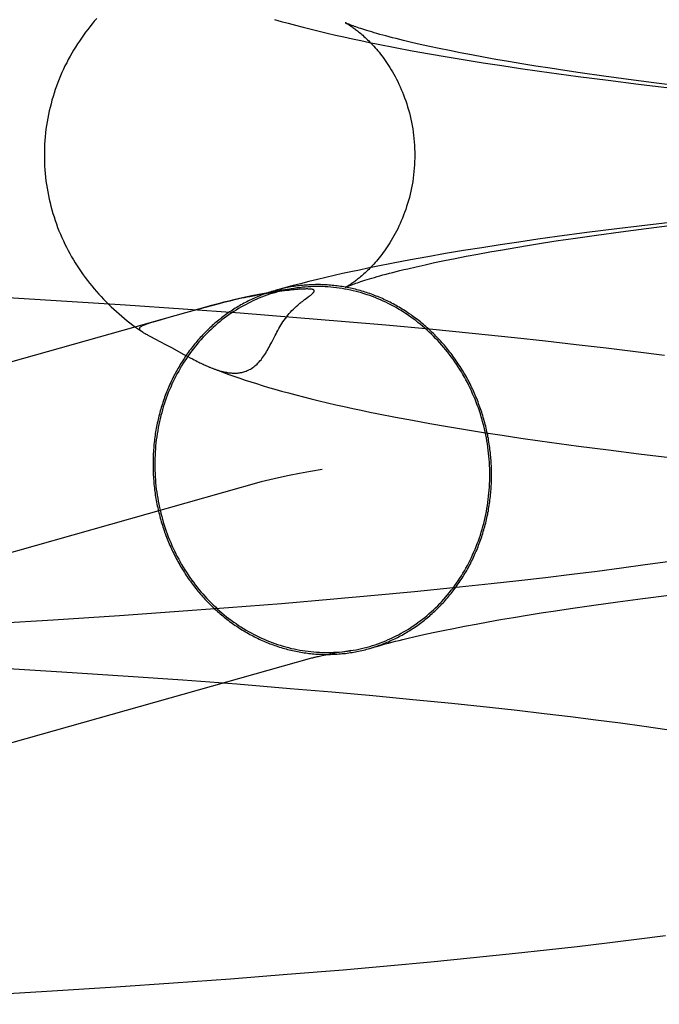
# Model space of a CAD drawing. Header units: inches. Extents: x 0 to 248, y 0 to 160.
# Tile 19 of 68: x 81.4422 to 81.5096, y 82.0759 to 82.1795. Entities that reach past the tile are written whole.
import ezdxf

# ---------------------------------------------------------------- set-up
doc = ezdxf.new("R2010")
doc.units = ezdxf.units.IN
doc.header["$LTSCALE"] = 13.627625
doc.header["$MEASUREMENT"] = 0
doc.linetypes.add('HIDDEN', pattern=[0.2, 0.1, -0.1])
doc.layers.add('DEFAULT_2', color=8, linetype='HIDDEN')

msp = doc.modelspace()

# ---------------------------------------------------------------- linework, layer by layer
at = {"layer": 'DEFAULT_2', "color": 8, "linetype": 'HIDDEN'}
for p, q in [((81.48176, 82.17657), (81.48356, 82.17623)), ((81.48356, 82.17623), (81.48539, 82.17591)), ((81.48537, 82.17668), (81.4844, 82.17689)), ((81.48639, 82.17646), (81.48537, 82.17668)), ((81.48747, 82.17624), (81.48639, 82.17646)), ((81.48861, 82.17601), (81.48747, 82.17624)), ((81.48539, 82.17591), (81.48724, 82.17559)), ((81.48724, 82.17559), (81.48912, 82.17527)), ((81.4898, 82.17578), (81.48861, 82.17601)), ((81.48912, 82.17527), (81.49104, 82.17497)), ((81.49105, 82.17555), (81.4898, 82.17578)), ((81.49235, 82.17532), (81.49105, 82.17555)), ((81.49371, 82.17508), (81.49235, 82.17532)), ((81.49104, 82.17497), (81.49298, 82.17466)), ((81.49298, 82.17466), (81.49495, 82.17437)), ((81.49511, 82.17485), (81.49371, 82.17508)), ((81.49495, 82.17437), (81.49695, 82.17408)), ((81.49657, 82.17461), (81.49511, 82.17485)), ((81.49808, 82.17438), (81.49657, 82.17461)), ((81.49695, 82.17408), (81.49898, 82.1738)), ((81.49963, 82.17414), (81.49808, 82.17438)), ((81.50124, 82.17391), (81.49963, 82.17414)), ((81.49898, 82.1738), (81.50104, 82.17352)), ((81.50104, 82.17352), (81.50417, 82.17312)), ((81.50373, 82.17355), (81.50124, 82.17391)), ((81.50632, 82.1732), (81.50373, 82.17355)), ((81.50417, 82.17312), (81.50737, 82.17272)), ((81.509, 82.17285), (81.50632, 82.1732)), ((81.50737, 82.17272), (81.51064, 82.17234)), ((81.51178, 82.17251), (81.509, 82.17285)), ((81.50509, 82.15748), (81.50193, 82.15708)), ((81.50832, 82.15788), (81.50509, 82.15748)), ((81.50552, 82.15718), (81.50818, 82.15753)), ((81.50818, 82.15753), (81.51093, 82.15787)), ((81.51161, 82.15826), (81.50832, 82.15788)), ((81.49882, 82.15666), (81.49679, 82.15638)), ((81.50193, 82.15708), (81.49882, 82.15666)), ((81.49891, 82.15624), (81.5005, 82.15647)), ((81.5005, 82.15647), (81.50296, 82.15683)), ((81.50296, 82.15683), (81.50552, 82.15718)), ((81.49087, 82.1555), (81.48896, 82.15519)), ((81.49282, 82.1558), (81.49087, 82.1555)), ((81.49479, 82.15609), (81.49282, 82.1558)), ((81.49307, 82.15529), (81.49446, 82.15553)), ((81.49446, 82.15553), (81.49589, 82.15576)), ((81.49679, 82.15638), (81.49479, 82.15609)), ((81.49589, 82.15576), (81.49738, 82.156)), ((81.49738, 82.156), (81.49891, 82.15624)), ((81.4852, 82.15455), (81.48336, 82.15422)), ((81.48707, 82.15487), (81.4852, 82.15455)), ((81.48696, 82.15415), (81.48807, 82.15437)), ((81.48896, 82.15519), (81.48707, 82.15487)), ((81.48807, 82.15437), (81.48924, 82.1546)), ((81.48924, 82.1546), (81.49046, 82.15483)), ((81.49046, 82.15483), (81.49174, 82.15506)), ((81.49174, 82.15506), (81.49307, 82.15529)), ((81.48155, 82.15387), (81.47976, 82.15352)), ((81.48336, 82.15422), (81.48155, 82.15387)), ((81.48309, 82.15329), (81.48397, 82.1535)), ((81.48397, 82.1535), (81.48491, 82.15371)), ((81.48491, 82.15371), (81.48591, 82.15393)), ((81.48591, 82.15393), (81.48696, 82.15415)), ((81.44606, 82.14992), (81.43875, 82.15035)), ((81.46698, 82.15044), (81.46646, 82.15034)), ((81.46745, 82.15053), (81.46698, 82.15044)), ((81.46788, 82.15061), (81.46745, 82.15053)), ((81.46827, 82.15068), (81.46788, 82.15061)), ((81.46864, 82.15074), (81.46827, 82.15068)), ((81.46897, 82.15079), (81.46864, 82.15074)), ((81.46928, 82.15084), (81.46897, 82.15079)), ((81.46957, 82.15088), (81.46928, 82.15084)), ((81.46984, 82.15092), (81.46957, 82.15088)), ((81.4701, 82.15095), (81.46984, 82.15092)), ((81.47033, 82.15098), (81.4701, 82.15095)), ((81.47056, 82.15101), (81.47033, 82.15098)), ((81.47076, 82.15103), (81.47056, 82.15101)), ((81.47095, 82.15105), (81.47076, 82.15103)), ((81.47112, 82.15107), (81.47095, 82.15105)), ((81.47127, 82.15109), (81.47112, 82.15107)), ((81.47142, 82.1511), (81.47127, 82.15109)), ((81.47155, 82.15111), (81.47142, 82.1511)), ((81.47168, 82.15112), (81.47155, 82.15111)), ((81.47179, 82.15113), (81.47168, 82.15112)), ((81.47189, 82.15114), (81.47179, 82.15113)), ((81.47199, 82.15114), (81.47189, 82.15114)), ((81.47208, 82.15115), (81.47199, 82.15114)), ((81.47215, 82.15115), (81.47208, 82.15115)), ((81.47222, 82.15115), (81.47215, 82.15115)), ((81.47229, 82.15115), (81.47222, 82.15115)), ((81.47235, 82.15116), (81.47229, 82.15115)), ((81.4724, 82.15116), (81.47235, 82.15116)), ((81.47239, 82.15015), (81.47259, 82.15031)), ((81.47252, 82.15116), (81.4725, 82.15116)), ((81.47257, 82.15116), (81.47254, 82.15116)), ((81.47259, 82.15031), (81.47271, 82.1504)), ((81.46243, 82.14941), (81.33327, 82.11299)), ((81.45337, 82.14946), (81.44606, 82.14992)), ((81.45943, 82.14904), (81.45337, 82.14946)), ((81.46229, 82.14935), (81.46139, 82.14911)), ((81.47223, 82.15004), (81.47239, 82.15015)), ((81.46545, 82.1486), (81.45943, 82.14904)), ((81.46139, 82.14911), (81.4597, 82.14864)), ((81.47141, 82.14813), (81.46545, 82.1486)), ((81.45676, 82.14781), (81.4563, 82.14767)), ((81.45758, 82.14804), (81.45676, 82.14781)), ((81.47612, 82.14774), (81.47141, 82.14813)), ((81.48078, 82.14733), (81.47612, 82.14774)), ((81.48537, 82.14691), (81.48078, 82.14733)), ((81.45475, 82.14691), (81.45511, 82.14666)), ((81.45506, 82.1467), (81.45511, 82.14666)), ((81.45595, 82.14618), (81.45706, 82.1456)), ((81.48988, 82.14647), (81.48537, 82.14691)), ((81.49432, 82.14601), (81.48988, 82.14647)), ((81.45706, 82.1456), (81.4576, 82.14531)), ((81.4576, 82.14531), (81.45821, 82.14498)), ((81.49759, 82.14565), (81.49432, 82.14601)), ((81.50081, 82.14529), (81.49759, 82.14565)), ((81.50397, 82.14492), (81.50081, 82.14529)), ((81.45821, 82.14498), (81.45953, 82.14426)), ((81.45953, 82.14426), (81.45994, 82.14405)), ((81.45994, 82.14405), (81.46019, 82.14391)), ((81.50708, 82.14453), (81.50397, 82.14492)), ((81.51013, 82.14414), (81.50708, 82.14453)), ((81.46019, 82.14391), (81.46043, 82.14379)), ((81.46043, 82.14379), (81.4606, 82.1437)), ((81.4606, 82.1437), (81.46077, 82.14361)), ((81.46077, 82.14361), (81.46093, 82.14353)), ((81.46093, 82.14353), (81.4611, 82.14345)), ((81.4611, 82.14345), (81.46121, 82.14339)), ((81.46121, 82.14339), (81.46132, 82.14334)), ((81.46132, 82.14334), (81.46143, 82.14329)), ((81.46143, 82.14329), (81.46154, 82.14323)), ((81.46154, 82.14323), (81.46165, 82.14318)), ((81.46165, 82.14318), (81.46177, 82.14313)), ((81.46177, 82.14313), (81.46189, 82.14307)), ((81.46189, 82.14307), (81.46201, 82.14302)), ((81.46201, 82.14302), (81.46213, 82.14297)), ((81.48178, 82.13766), (81.48359, 82.13733)), ((81.48359, 82.13733), (81.48542, 82.137)), ((81.48542, 82.137), (81.48727, 82.13668)), ((81.48727, 82.13668), (81.48915, 82.13636)), ((81.48915, 82.13636), (81.49107, 82.13606)), ((81.49107, 82.13606), (81.49302, 82.13576)), ((81.49302, 82.13576), (81.49499, 82.13546)), ((81.49499, 82.13546), (81.49699, 82.13517)), ((81.49699, 82.13517), (81.49902, 82.13489)), ((81.49902, 82.13489), (81.50107, 82.13461)), ((81.50107, 82.13461), (81.50421, 82.13421)), ((81.50421, 82.13421), (81.50742, 82.13381)), ((81.50742, 82.13381), (81.51068, 82.13343)), ((81.46767, 82.13084), (81.33858, 82.09444)), ((81.51048, 82.12245), (81.50808, 82.12211)), ((81.50301, 82.12143), (81.50035, 82.12109)), ((81.50559, 82.12177), (81.50301, 82.12143)), ((81.50808, 82.12211), (81.50559, 82.12177)), ((81.49477, 82.12044), (81.49186, 82.12012)), ((81.4976, 82.12076), (81.49477, 82.12044)), ((81.50035, 82.12109), (81.4976, 82.12076)), ((81.48379, 82.11928), (81.47959, 82.11889)), ((81.48788, 82.11969), (81.48379, 82.11928)), ((81.49186, 82.12012), (81.48788, 82.11969)), ((81.47529, 82.1185), (81.4698, 82.11803)), ((81.47959, 82.11889), (81.47529, 82.1185)), ((81.50267, 82.11788), (81.50521, 82.11823)), ((81.50521, 82.11823), (81.50785, 82.11858)), ((81.50785, 82.11858), (81.51059, 82.11893)), ((81.45851, 82.11716), (81.45274, 82.11675)), ((81.4642, 82.11758), (81.45851, 82.11716)), ((81.4698, 82.11803), (81.4642, 82.11758)), ((81.49566, 82.11682), (81.49713, 82.11706)), ((81.49713, 82.11706), (81.49865, 82.11729)), ((81.49865, 82.11729), (81.50022, 82.11753)), ((81.50022, 82.11753), (81.50267, 82.11788)), ((81.44575, 82.1163), (81.43872, 82.11587)), ((81.45274, 82.11675), (81.44575, 82.1163)), ((81.49028, 82.11589), (81.49154, 82.11612)), ((81.49154, 82.11612), (81.49286, 82.11635)), ((81.49286, 82.11635), (81.49423, 82.11659)), ((81.49423, 82.11659), (81.49566, 82.11682)), ((81.48478, 82.11478), (81.48576, 82.11499)), ((81.48576, 82.11499), (81.48681, 82.11521)), ((81.48681, 82.11521), (81.48791, 82.11543)), ((81.48791, 82.11543), (81.48906, 82.11566)), ((81.48906, 82.11566), (81.49028, 82.11589)), ((81.48298, 82.11436), (81.48385, 82.11457)), ((81.48385, 82.11457), (81.48478, 82.11478)), ((81.47615, 82.11294), (81.4756, 82.11284)), ((81.4756, 82.11284), (81.4751, 82.11275)), ((81.43964, 82.1113), (81.44667, 82.11087)), ((81.44667, 82.11087), (81.45366, 82.11041)), ((81.45366, 82.11041), (81.45942, 82.11001)), ((81.45942, 82.11001), (81.46511, 82.10958)), ((81.46511, 82.10958), (81.4707, 82.10912)), ((81.4707, 82.10912), (81.47509, 82.10875)), ((81.47509, 82.10875), (81.4794, 82.10836)), ((81.4794, 82.10836), (81.48361, 82.10796)), ((81.48361, 82.10796), (81.48771, 82.10755)), ((81.48771, 82.10755), (81.4917, 82.10713)), ((81.4917, 82.10713), (81.49461, 82.10681)), ((81.49461, 82.10681), (81.49745, 82.10648)), ((81.49745, 82.10648), (81.50021, 82.10615)), ((81.50021, 82.10615), (81.50288, 82.10582)), ((81.50288, 82.10582), (81.50547, 82.10548)), ((81.50547, 82.10548), (81.50796, 82.10514)), ((81.50796, 82.10514), (81.51037, 82.1048)), ((81.50717, 82.08271), (81.51021, 82.0831)), ((81.4977, 82.08159), (81.50091, 82.08195)), ((81.50091, 82.08195), (81.50407, 82.08233)), ((81.50407, 82.08233), (81.50717, 82.08271)), ((81.49001, 82.08078), (81.49444, 82.08123)), ((81.49444, 82.08123), (81.4977, 82.08159)), ((81.47629, 82.0795), (81.48093, 82.07991)), ((81.48093, 82.07991), (81.48551, 82.08034)), ((81.48551, 82.08034), (81.49001, 82.08078)), ((81.46444, 82.07856), (81.4704, 82.07902)), ((81.4704, 82.07902), (81.47629, 82.0795)), ((81.44508, 82.07725), (81.45237, 82.07771)), ((81.45237, 82.07771), (81.45843, 82.07812)), ((81.45843, 82.07812), (81.46444, 82.07856)), ((81.43779, 82.07682), (81.44508, 82.07725))]:
    msp.add_line(p, q, dxfattribs=at)
for points in [[(81.45034, 82.17962), (81.45009, 82.17934), (81.44985, 82.17905), (81.44962, 82.17876), (81.44939, 82.17847), (81.44916, 82.17817), (81.44894, 82.17787), (81.44873, 82.17756), (81.44852, 82.17725), (81.44831, 82.17694), (81.44811, 82.17662), (81.44791, 82.1763), (81.44772, 82.17597), (81.44753, 82.17564), (81.44735, 82.17531), (81.44718, 82.17497), (81.447, 82.17463), (81.44684, 82.17428), (81.44668, 82.17393), (81.44653, 82.17358), (81.44638, 82.17323), (81.44624, 82.17287), (81.4461, 82.1725), (81.44598, 82.17214), (81.44585, 82.17177), (81.44574, 82.1714), (81.44563, 82.17102), (81.44553, 82.17065), (81.44543, 82.17027), (81.44534, 82.16989), (81.44526, 82.16951), (81.44518, 82.16912), (81.44512, 82.16874), (81.44505, 82.16835), (81.445, 82.16796), (81.44495, 82.16757), (81.44491, 82.16718), (81.44488, 82.16679), (81.44486, 82.16639), (81.44484, 82.166), (81.44483, 82.16561), (81.44483, 82.16524)], [(81.46906, 82.17952), (81.46976, 82.17932), (81.4705, 82.17912), (81.47128, 82.17891), (81.47208, 82.1787), (81.47291, 82.1785), (81.47375, 82.17829), (81.47461, 82.17808), (81.47549, 82.17788), (81.47637, 82.17768), (81.47726, 82.17749), (81.47816, 82.1773), (81.47906, 82.17711), (81.47996, 82.17693), (81.48176, 82.17657)], [(81.47652, 82.17917), (81.47651, 82.17918), (81.47651, 82.17917), (81.47653, 82.17917), (81.47655, 82.17916), (81.47658, 82.17914), (81.47661, 82.17912), (81.47665, 82.1791), (81.47669, 82.17907), (81.47674, 82.17905), (81.4768, 82.17901), (81.47686, 82.17898), (81.47693, 82.17893), (81.47699, 82.17889), (81.47707, 82.17884), (81.47715, 82.17879), (81.47723, 82.17873), (81.47732, 82.17867), (81.47741, 82.17861), (81.4775, 82.17854), (81.4776, 82.17847), (81.4777, 82.17839), (81.4778, 82.17831), (81.47791, 82.17823), (81.47801, 82.17814), (81.47813, 82.17805), (81.47824, 82.17795), (81.47836, 82.17785), (81.47848, 82.17774), (81.4786, 82.17763), (81.47872, 82.17751), (81.47885, 82.17739), (81.47898, 82.17726), (81.47911, 82.17713), (81.47924, 82.177), (81.47938, 82.17685), (81.47951, 82.17671), (81.47965, 82.17655), (81.47979, 82.17639), (81.47993, 82.17623), (81.48007, 82.17606), (81.48021, 82.17588), (81.48035, 82.1757), (81.48049, 82.17551), (81.48064, 82.17531), (81.48078, 82.17511), (81.48092, 82.1749), (81.48107, 82.17468), (81.48121, 82.17446), (81.48135, 82.17423), (81.48149, 82.17399), (81.48163, 82.17375), (81.48176, 82.1735), (81.4819, 82.17324), (81.48203, 82.17298), (81.48216, 82.17271), (81.48229, 82.17243), (81.48241, 82.17215), (81.48253, 82.17186), (81.48265, 82.17157), (81.48276, 82.17127), (81.48287, 82.17096), (81.48298, 82.17065), (81.48307, 82.17034), (81.48317, 82.17002), (81.48326, 82.16969), (81.48334, 82.16936), (81.48341, 82.16903), (81.48349, 82.1687), (81.48355, 82.16836), (81.48361, 82.16802), (81.48366, 82.16767), (81.4837, 82.16733), (81.48374, 82.16698), (81.48377, 82.16663), (81.4838, 82.16628), (81.48381, 82.16592), (81.48382, 82.16557), (81.48383, 82.16524)], [(81.4844, 82.17689), (81.48349, 82.1771), (81.48306, 82.1772), (81.48265, 82.1773), (81.48225, 82.1774), (81.48186, 82.1775), (81.48149, 82.17759), (81.48113, 82.17769), (81.48079, 82.17778), (81.48046, 82.17787), (81.48014, 82.17795), (81.47984, 82.17804), (81.47956, 82.17812), (81.47929, 82.1782), (81.47903, 82.17828), (81.47879, 82.17835), (81.47856, 82.17842), (81.47835, 82.17849), (81.47815, 82.17856), (81.47796, 82.17862), (81.47778, 82.17868), (81.47762, 82.17874), (81.47747, 82.17879), (81.47733, 82.17884), (81.47721, 82.17889), (81.47709, 82.17893), (81.47699, 82.17897), (81.4769, 82.17901), (81.47682, 82.17904), (81.47675, 82.17907), (81.47668, 82.1791), (81.47663, 82.17912), (81.47659, 82.17914), (81.47656, 82.17915), (81.47653, 82.17916), (81.47653, 82.17917)], [(81.44483, 82.16524), (81.44483, 82.16488), (81.44484, 82.16449), (81.44486, 82.1641), (81.44488, 82.16371), (81.44491, 82.16332), (81.44495, 82.16293), (81.445, 82.16254), (81.44505, 82.16215), (81.44511, 82.16176), (81.44518, 82.16138), (81.44526, 82.161), (81.44534, 82.16061), (81.44543, 82.16023), (81.44552, 82.15986), (81.44562, 82.15948), (81.44573, 82.15911), (81.44585, 82.15874), (81.44597, 82.15837), (81.4461, 82.15801), (81.44623, 82.15764), (81.44637, 82.15729), (81.44652, 82.15693), (81.44667, 82.15658), (81.44683, 82.15623), (81.44699, 82.15588), (81.44716, 82.15554), (81.44734, 82.15521), (81.44752, 82.15487), (81.4477, 82.15454), (81.44789, 82.15422), (81.44809, 82.15389), (81.44829, 82.15358), (81.44849, 82.15326), (81.44871, 82.15295), (81.44892, 82.15265), (81.44914, 82.15235), (81.44936, 82.15205), (81.44959, 82.15176), (81.44983, 82.15147), (81.45006, 82.15118), (81.45031, 82.1509), (81.45055, 82.15062), (81.45081, 82.15035), (81.45106, 82.15008), (81.45132, 82.14981), (81.45159, 82.14955), (81.45186, 82.14928), (81.45213, 82.14903), (81.45241, 82.14878), (81.45269, 82.14853), (81.45298, 82.14829), (81.45326, 82.14805), (81.45355, 82.14781), (81.45384, 82.14758), (81.45414, 82.14736), (81.45444, 82.14714), (81.45475, 82.14691)], [(81.48383, 82.16524), (81.48382, 82.16491), (81.48381, 82.16456), (81.4838, 82.16421), (81.48377, 82.16386), (81.48374, 82.16351), (81.4837, 82.16316), (81.48366, 82.16281), (81.48361, 82.16247), (81.48355, 82.16213), (81.48348, 82.16179), (81.48341, 82.16145), (81.48334, 82.16112), (81.48326, 82.16079), (81.48317, 82.16047), (81.48307, 82.16015), (81.48297, 82.15983), (81.48287, 82.15952), (81.48276, 82.15921), (81.48265, 82.15891), (81.48253, 82.15862), (81.48241, 82.15833), (81.48229, 82.15805), (81.48216, 82.15777), (81.48203, 82.1575), (81.4819, 82.15724), (81.48176, 82.15698), (81.48163, 82.15673), (81.48149, 82.15649), (81.48135, 82.15625), (81.4812, 82.15602), (81.48106, 82.1558), (81.48092, 82.15558), (81.48078, 82.15537), (81.48063, 82.15517), (81.48049, 82.15498), (81.48035, 82.15479), (81.48021, 82.1546), (81.48006, 82.15442), (81.47992, 82.15425), (81.47978, 82.15409), (81.47965, 82.15393), (81.47951, 82.15378), (81.47937, 82.15363), (81.47924, 82.15349), (81.47911, 82.15335), (81.47898, 82.15322), (81.47885, 82.15309), (81.47872, 82.15297), (81.4786, 82.15285), (81.47847, 82.15274), (81.47835, 82.15264), (81.47824, 82.15253), (81.47812, 82.15244), (81.47801, 82.15234), (81.4779, 82.15225), (81.4778, 82.15217), (81.47769, 82.15209), (81.47759, 82.15201), (81.4775, 82.15194), (81.4774, 82.15187), (81.47731, 82.15181), (81.47723, 82.15175), (81.47714, 82.15169), (81.47707, 82.15164), (81.47699, 82.15159), (81.47692, 82.15155), (81.47686, 82.15151), (81.4768, 82.15147), (81.47674, 82.15144), (81.47669, 82.15141), (81.47665, 82.15138), (81.47661, 82.15136), (81.47657, 82.15134), (81.47655, 82.15133), (81.47653, 82.15132), (81.47651, 82.15131), (81.47651, 82.15131)], [(81.47976, 82.15352), (81.47887, 82.15334), (81.47799, 82.15315), (81.47711, 82.15296), (81.47622, 82.15277), (81.47534, 82.15257), (81.47446, 82.15237), (81.47357, 82.15215), (81.47269, 82.15194), (81.4718, 82.15171), (81.4709, 82.15148), (81.47001, 82.15123), (81.46912, 82.15098)], [(81.47651, 82.15131), (81.47652, 82.15131), (81.47653, 82.15132), (81.47656, 82.15133), (81.47659, 82.15135), (81.47664, 82.15137), (81.47669, 82.15139), (81.47675, 82.15142), (81.47682, 82.15145), (81.4769, 82.15148), (81.477, 82.15152), (81.4771, 82.15156), (81.47721, 82.1516), (81.47734, 82.15165), (81.47748, 82.1517), (81.47763, 82.15175), (81.47779, 82.15181), (81.47797, 82.15187), (81.47816, 82.15193), (81.47836, 82.152), (81.47858, 82.15207), (81.47881, 82.15214), (81.47905, 82.15221), (81.47931, 82.15229), (81.47958, 82.15237), (81.47986, 82.15245), (81.48016, 82.15254), (81.48048, 82.15263), (81.48081, 82.15271), (81.48115, 82.15281), (81.48151, 82.1529), (81.48188, 82.153), (81.48227, 82.15309), (81.48267, 82.15319), (81.48309, 82.15329)], [(81.49191, 82.1316), (81.49191, 82.13179), (81.49191, 82.13198), (81.4919, 82.13217), (81.4919, 82.13236), (81.49189, 82.13255), (81.49188, 82.13274), (81.49187, 82.13293), (81.49186, 82.13312), (81.49184, 82.13331), (81.49183, 82.1335), (81.49181, 82.13369), (81.49179, 82.13389), (81.49177, 82.13408), (81.49174, 82.13427), (81.49172, 82.13446), (81.49169, 82.13464), (81.49166, 82.13483), (81.49163, 82.13502), (81.4916, 82.13521), (81.49157, 82.1354), (81.49153, 82.13559), (81.4915, 82.13578), (81.49146, 82.13596), (81.49142, 82.13615), (81.49138, 82.13634), (81.49133, 82.13652), (81.49129, 82.13671), (81.49124, 82.1369), (81.49119, 82.13708), (81.49114, 82.13727), (81.49109, 82.13745), (81.49104, 82.13763), (81.49098, 82.13782), (81.49093, 82.138), (81.49087, 82.13818), (81.49081, 82.13836), (81.49075, 82.13854), (81.49069, 82.13872), (81.49062, 82.1389), (81.49055, 82.13908), (81.49049, 82.13926), (81.49042, 82.13944), (81.49035, 82.13961), (81.49027, 82.13979), (81.4902, 82.13997), (81.49012, 82.14014), (81.49005, 82.14031), (81.48997, 82.14049), (81.48989, 82.14066), (81.48981, 82.14083), (81.48972, 82.141), (81.48964, 82.14117), (81.48955, 82.14134), (81.48947, 82.14151), (81.48938, 82.14167), (81.48929, 82.14184), (81.48919, 82.14201), (81.4891, 82.14217), (81.489, 82.14233), (81.48891, 82.1425), (81.48881, 82.14266), (81.48871, 82.14282), (81.48861, 82.14298), (81.48851, 82.14313), (81.4884, 82.14329), (81.4883, 82.14345), (81.48819, 82.1436), (81.48809, 82.14376), (81.48798, 82.14391), (81.48787, 82.14406), (81.48775, 82.14421), (81.48764, 82.14436), (81.48753, 82.14451), (81.48741, 82.14466), (81.48729, 82.1448), (81.48718, 82.14495), (81.48706, 82.14509), (81.48694, 82.14523), (81.48681, 82.14537), (81.48669, 82.14551), (81.48657, 82.14565), (81.48644, 82.14579), (81.48631, 82.14592), (81.48619, 82.14606), (81.48606, 82.14619), (81.48593, 82.14632), (81.4858, 82.14645), (81.48566, 82.14658), (81.48553, 82.14671), (81.4854, 82.14683), (81.48526, 82.14696), (81.48512, 82.14708), (81.48498, 82.1472), (81.48485, 82.14732), (81.48471, 82.14744), (81.48456, 82.14756), (81.48442, 82.14768), (81.48428, 82.14779), (81.48414, 82.1479), (81.48399, 82.14802), (81.48384, 82.14813), (81.4837, 82.14823), (81.48355, 82.14834), (81.4834, 82.14845), (81.48325, 82.14855), (81.4831, 82.14865), (81.48295, 82.14875), (81.4828, 82.14885), (81.48264, 82.14895), (81.48249, 82.14904), (81.48234, 82.14914), (81.48218, 82.14923), (81.48202, 82.14932), (81.48187, 82.14941), (81.48171, 82.1495), (81.48155, 82.14958), (81.48139, 82.14967), (81.48123, 82.14975), (81.48107, 82.14983), (81.48091, 82.14991), (81.48075, 82.14999), (81.48058, 82.15006), (81.48042, 82.15014), (81.48026, 82.15021), (81.48009, 82.15028), (81.47993, 82.15035), (81.47976, 82.15041), (81.4796, 82.15048), (81.47943, 82.15054), (81.47926, 82.1506), (81.47909, 82.15066), (81.47893, 82.15072), (81.47876, 82.15078), (81.47859, 82.15083), (81.47842, 82.15088), (81.47825, 82.15093), (81.47808, 82.15098), (81.47791, 82.15103), (81.47774, 82.15108), (81.47757, 82.15112), (81.47739, 82.15116), (81.47722, 82.1512), (81.47705, 82.15124), (81.47688, 82.15127), (81.4767, 82.15131), (81.47653, 82.15134), (81.47636, 82.15137), (81.47618, 82.1514), (81.47601, 82.15143), (81.47584, 82.15145), (81.47566, 82.15148), (81.47549, 82.1515), (81.47531, 82.15152), (81.47514, 82.15153), (81.47496, 82.15155), (81.47479, 82.15156), (81.47461, 82.15158), (81.47444, 82.15159), (81.47426, 82.15159), (81.47409, 82.1516), (81.47391, 82.15161), (81.47374, 82.15161), (81.47356, 82.15161), (81.47339, 82.15161), (81.47321, 82.1516), (81.47304, 82.1516), (81.47286, 82.15159), (81.47269, 82.15158), (81.47252, 82.15157), (81.47234, 82.15156), (81.47217, 82.15155), (81.47199, 82.15153), (81.47182, 82.15151), (81.47165, 82.15149), (81.47147, 82.15147), (81.4713, 82.15145), (81.47113, 82.15142), (81.47096, 82.1514), (81.47078, 82.15137), (81.47061, 82.15134), (81.47044, 82.1513), (81.47027, 82.15127), (81.4701, 82.15123), (81.46993, 82.15119), (81.46976, 82.15115), (81.46959, 82.15111), (81.46942, 82.15107), (81.46925, 82.15102)], [(81.49172, 82.1316), (81.49172, 82.13193), (81.49171, 82.13225), (81.4917, 82.13258), (81.49168, 82.1329), (81.49166, 82.13323), (81.49163, 82.13355), (81.4916, 82.13388), (81.49156, 82.1342), (81.49152, 82.13452), (81.49147, 82.13484), (81.49142, 82.13517), (81.49136, 82.13549), (81.4913, 82.13581), (81.49123, 82.13612), (81.49116, 82.13644), (81.49108, 82.13676), (81.491, 82.13707), (81.49092, 82.13739), (81.49082, 82.1377), (81.49073, 82.13801), (81.49063, 82.13832), (81.49052, 82.13863), (81.49041, 82.13893), (81.4903, 82.13924), (81.49018, 82.13954), (81.49005, 82.13984), (81.48992, 82.14013), (81.48979, 82.14043), (81.48965, 82.14072), (81.48951, 82.14101), (81.48936, 82.1413), (81.48921, 82.14158), (81.48905, 82.14187), (81.4889, 82.14214), (81.48873, 82.14242), (81.48856, 82.14269), (81.48839, 82.14297), (81.48821, 82.14323), (81.48803, 82.1435), (81.48785, 82.14376), (81.48766, 82.14402), (81.48747, 82.14427), (81.48727, 82.14452), (81.48707, 82.14477), (81.48687, 82.14501), (81.48666, 82.14525), (81.48645, 82.14549), (81.48624, 82.14572), (81.48602, 82.14595), (81.4858, 82.14618), (81.48558, 82.1464), (81.48535, 82.14661), (81.48512, 82.14683), (81.48488, 82.14703), (81.48465, 82.14724), (81.48441, 82.14744), (81.48416, 82.14763), (81.48392, 82.14782), (81.48367, 82.14801), (81.48342, 82.14819), (81.48316, 82.14837), (81.48291, 82.14854), (81.48265, 82.14871), (81.48239, 82.14888), (81.48212, 82.14903), (81.48186, 82.14919), (81.48159, 82.14934), (81.48132, 82.14948), (81.48104, 82.14962), (81.48077, 82.14975), (81.48049, 82.14988), (81.48021, 82.15001), (81.47993, 82.15013), (81.47965, 82.15024), (81.47937, 82.15035), (81.47908, 82.15045), (81.4788, 82.15055), (81.47851, 82.15064), (81.47822, 82.15073), (81.47793, 82.15082), (81.47764, 82.15089), (81.47735, 82.15096), (81.47705, 82.15103), (81.47676, 82.15109), (81.47646, 82.15115), (81.47617, 82.1512), (81.47587, 82.15124), (81.47558, 82.15128), (81.47528, 82.15132), (81.47498, 82.15134), (81.47468, 82.15137), (81.47439, 82.15138), (81.47409, 82.1514), (81.47379, 82.1514), (81.47349, 82.1514), (81.4732, 82.1514), (81.4729, 82.15139), (81.4726, 82.15137), (81.4723, 82.15135), (81.47201, 82.15133), (81.47171, 82.15129), (81.47142, 82.15126), (81.47112, 82.15121), (81.47038, 82.1511)], [(81.46912, 82.15098), (81.46908, 82.15097), (81.46892, 82.15092), (81.46875, 82.15087), (81.46858, 82.15082), (81.46842, 82.15077), (81.46825, 82.15071), (81.46808, 82.15065), (81.46792, 82.15059), (81.46776, 82.15053), (81.46759, 82.15046), (81.46743, 82.1504), (81.46727, 82.15033), (81.46711, 82.15026), (81.46695, 82.15019), (81.46679, 82.15012), (81.46663, 82.15005), (81.46647, 82.14997), (81.46631, 82.14989), (81.46615, 82.14981), (81.466, 82.14973), (81.46584, 82.14965), (81.46569, 82.14957), (81.46553, 82.14948), (81.46538, 82.14939), (81.46523, 82.1493), (81.46508, 82.14921), (81.46493, 82.14912), (81.46478, 82.14902), (81.46463, 82.14893), (81.46448, 82.14883), (81.46433, 82.14873), (81.46419, 82.14863), (81.46404, 82.14853), (81.4639, 82.14842), (81.46375, 82.14832), (81.46361, 82.14821), (81.46347, 82.1481), (81.46333, 82.14799), (81.46319, 82.14788), (81.46305, 82.14777), (81.46292, 82.14765), (81.46278, 82.14754), (81.46265, 82.14742), (81.46251, 82.1473), (81.46238, 82.14718), (81.46225, 82.14706), (81.46212, 82.14693), (81.46199, 82.14681), (81.46186, 82.14668), (81.46174, 82.14655), (81.46161, 82.14643), (81.46149, 82.1463), (81.46136, 82.14616), (81.46124, 82.14603), (81.46112, 82.1459), (81.461, 82.14576), (81.46088, 82.14562), (81.46077, 82.14548), (81.46065, 82.14534), (81.46054, 82.1452), (81.46042, 82.14506), (81.46031, 82.14492), (81.4602, 82.14477), (81.46009, 82.14463), (81.45998, 82.14448), (81.45988, 82.14433), (81.45977, 82.14418), (81.45967, 82.14403), (81.45957, 82.14388), (81.45947, 82.14373), (81.45937, 82.14357), (81.45927, 82.14342), (81.45917, 82.14326), (81.45908, 82.1431), (81.45898, 82.14294), (81.45889, 82.14278), (81.4588, 82.14262), (81.45871, 82.14246), (81.45862, 82.1423), (81.45854, 82.14214), (81.45845, 82.14197), (81.45837, 82.14181), (81.45829, 82.14164), (81.45821, 82.14147), (81.45813, 82.14131), (81.45805, 82.14114), (81.45798, 82.14097), (81.4579, 82.1408), (81.45783, 82.14062), (81.45776, 82.14045), (81.45769, 82.14028), (81.45762, 82.1401), (81.45756, 82.13993), (81.45749, 82.13975), (81.45743, 82.13958), (81.45737, 82.1394), (81.45731, 82.13922), (81.45725, 82.13905), (81.45719, 82.13887), (81.45714, 82.13869), (81.45709, 82.13851), (81.45703, 82.13833), (81.45698, 82.13814), (81.45694, 82.13796), (81.45689, 82.13778), (81.45684, 82.1376), (81.4568, 82.13741), (81.45676, 82.13723), (81.45672, 82.13704), (81.45668, 82.13686), (81.45664, 82.13667), (81.45661, 82.13649), (81.45658, 82.1363), (81.45654, 82.13611), (81.45651, 82.13593), (81.45649, 82.13574), (81.45646, 82.13555), (81.45643, 82.13536), (81.45641, 82.13517), (81.45639, 82.13499), (81.45637, 82.1348), (81.45635, 82.13461), (81.45634, 82.13442), (81.45632, 82.13423), (81.45631, 82.13404), (81.4563, 82.13385), (81.45629, 82.13366), (81.45628, 82.13347), (81.45627, 82.13328), (81.45627, 82.13308), (81.45627, 82.13289), (81.45627, 82.1327)], [(81.47108, 82.15121), (81.47083, 82.15117), (81.47054, 82.15111), (81.47025, 82.15105), (81.46996, 82.15099), (81.46967, 82.15092), (81.46938, 82.15084), (81.46909, 82.15076), (81.46881, 82.15068), (81.46853, 82.15059), (81.46824, 82.15049), (81.46796, 82.15039), (81.46769, 82.15028), (81.46741, 82.15017), (81.46713, 82.15005), (81.46686, 82.14993), (81.46659, 82.1498), (81.46632, 82.14967), (81.46606, 82.14953), (81.46579, 82.14939), (81.46553, 82.14924), (81.46527, 82.14909), (81.46501, 82.14893), (81.46476, 82.14877), (81.46451, 82.14861), (81.46426, 82.14844), (81.46401, 82.14826), (81.46377, 82.14808), (81.46353, 82.14789), (81.46329, 82.14771), (81.46306, 82.14751), (81.46283, 82.14731), (81.4626, 82.14711), (81.46238, 82.1469), (81.46216, 82.14669), (81.46194, 82.14648), (81.46172, 82.14626), (81.46151, 82.14603), (81.46131, 82.14581), (81.4611, 82.14558), (81.4609, 82.14534), (81.46071, 82.1451), (81.46052, 82.14486), (81.46033, 82.14461), (81.46014, 82.14436), (81.45996, 82.14411), (81.45979, 82.14385), (81.45961, 82.14359), (81.45945, 82.14333), (81.45928, 82.14306), (81.45912, 82.1428), (81.45897, 82.14252), (81.45882, 82.14225), (81.45867, 82.14197), (81.45853, 82.14169), (81.45839, 82.1414), (81.45826, 82.14112), (81.45813, 82.14083), (81.458, 82.14054), (81.45788, 82.14024), (81.45777, 82.13995), (81.45766, 82.13965), (81.45755, 82.13935), (81.45745, 82.13904), (81.45735, 82.13874), (81.45726, 82.13843), (81.45718, 82.13813), (81.45709, 82.13782), (81.45702, 82.1375), (81.45694, 82.13719), (81.45688, 82.13688), (81.45681, 82.13656), (81.45676, 82.13624), (81.4567, 82.13592), (81.45666, 82.1356), (81.45661, 82.13528), (81.45658, 82.13496), (81.45654, 82.13464), (81.45652, 82.13432), (81.45649, 82.13399), (81.45648, 82.13367), (81.45646, 82.13335), (81.45646, 82.13302), (81.45645, 82.1327)], [(81.47038, 82.1511), (81.46966, 82.15098), (81.46892, 82.15085), (81.46818, 82.15071), (81.46741, 82.15057), (81.46667, 82.15042), (81.46599, 82.15028), (81.46536, 82.15014), (81.46478, 82.15001), (81.46424, 82.14988), (81.46374, 82.14976), (81.46328, 82.14964), (81.46284, 82.14952), (81.46243, 82.14941)], [(81.46646, 82.15034), (81.46619, 82.15029), (81.46591, 82.15023), (81.46562, 82.15017), (81.46532, 82.1501), (81.46501, 82.15004), (81.46469, 82.14996), (81.46436, 82.14988), (81.46403, 82.1498), (81.46368, 82.14972)], [(81.47247, 82.15116), (81.47245, 82.15116), (81.4724, 82.15116)], [(81.47271, 82.1504), (81.47277, 82.15044), (81.47282, 82.15048), (81.47287, 82.15051), (81.47291, 82.15055), (81.47295, 82.15058), (81.47299, 82.15061), (81.47302, 82.15064), (81.47306, 82.15067), (81.47309, 82.1507), (81.47311, 82.15073), (81.47314, 82.15075), (81.47316, 82.15077), (81.47318, 82.1508), (81.47319, 82.15082), (81.47321, 82.15084), (81.47322, 82.15086), (81.47323, 82.15088), (81.47324, 82.15089), (81.47324, 82.15091), (81.47325, 82.15092), (81.47325, 82.15094), (81.47325, 82.15095), (81.47325, 82.15097), (81.47325, 82.15098), (81.47324, 82.15099), (81.47324, 82.151), (81.47323, 82.15101), (81.47322, 82.15102), (81.47321, 82.15103), (81.4732, 82.15104), (81.47319, 82.15105), (81.47318, 82.15106), (81.47317, 82.15107), (81.47316, 82.15107), (81.47314, 82.15108), (81.47313, 82.15109), (81.47311, 82.15109), (81.47309, 82.1511), (81.47308, 82.1511), (81.47306, 82.15111), (81.47304, 82.15111), (81.47302, 82.15112), (81.47301, 82.15112), (81.47299, 82.15112), (81.47297, 82.15113), (81.47295, 82.15113), (81.47293, 82.15113), (81.47291, 82.15113), (81.4729, 82.15114), (81.47288, 82.15114), (81.47286, 82.15114), (81.47284, 82.15114), (81.47282, 82.15114), (81.4728, 82.15115), (81.47278, 82.15115), (81.47277, 82.15115), (81.47275, 82.15115), (81.47273, 82.15115), (81.47271, 82.15115), (81.47269, 82.15115), (81.47267, 82.15115), (81.47265, 82.15115), (81.47263, 82.15115), (81.47261, 82.15116), (81.47259, 82.15116)], [(81.46368, 82.14972), (81.46322, 82.14959), (81.46229, 82.14935)], [(81.46876, 82.14555), (81.46912, 82.14626), (81.46922, 82.14644), (81.46931, 82.14662), (81.46941, 82.1468), (81.46951, 82.14699), (81.46962, 82.14717), (81.46972, 82.14735), (81.46984, 82.14753), (81.46995, 82.14771), (81.47008, 82.14788), (81.4702, 82.14806), (81.47034, 82.14823), (81.47047, 82.1484), (81.47061, 82.14856), (81.47076, 82.14872), (81.4709, 82.14888), (81.47105, 82.14903), (81.4712, 82.14917), (81.47135, 82.14931), (81.4715, 82.14945), (81.47165, 82.14958)], [(81.47165, 82.14958), (81.47174, 82.14965), (81.47182, 82.14972), (81.4719, 82.14979), (81.47199, 82.14985), (81.47207, 82.14992), (81.47215, 82.14998), (81.47223, 82.15004)], [(81.4563, 82.14767), (81.4561, 82.14761), (81.45591, 82.14755), (81.45574, 82.1475), (81.45559, 82.14744), (81.45545, 82.14739), (81.45533, 82.14735), (81.45522, 82.1473), (81.45512, 82.14726), (81.45504, 82.14722), (81.45498, 82.14718), (81.45492, 82.14714), (81.45488, 82.1471), (81.45485, 82.14706), (81.45484, 82.14702), (81.45483, 82.14698), (81.45484, 82.14694), (81.45485, 82.1469), (81.45488, 82.14686), (81.45491, 82.14682), (81.45495, 82.14678), (81.45501, 82.14674), (81.45506, 82.14669)], [(81.45511, 82.14666), (81.45513, 82.14665), (81.4552, 82.1466), (81.45528, 82.14655), (81.45536, 82.1465), (81.45545, 82.14645), (81.45554, 82.1464), (81.45564, 82.14635), (81.45574, 82.14629), (81.45595, 82.14618)], [(81.46253, 82.14281), (81.46259, 82.14278), (81.46267, 82.14276), (81.46274, 82.14273), (81.46281, 82.1427), (81.46289, 82.14268), (81.46296, 82.14265), (81.46304, 82.14262), (81.46312, 82.1426), (81.4632, 82.14257), (81.46328, 82.14255), (81.46336, 82.14252), (81.46345, 82.1425), (81.46354, 82.14248), (81.46363, 82.14245), (81.46372, 82.14243), (81.46381, 82.14241), (81.4639, 82.14239), (81.46399, 82.14238), (81.46409, 82.14236), (81.46419, 82.14234), (81.46429, 82.14233), (81.46439, 82.14232), (81.46449, 82.14231), (81.4646, 82.1423), (81.4647, 82.1423), (81.46481, 82.14229), (81.46492, 82.14229), (81.46504, 82.1423), (81.46515, 82.1423), (81.46526, 82.14231), (81.46538, 82.14233), (81.46549, 82.14235), (81.46561, 82.14237), (81.46572, 82.1424), (81.46584, 82.14243), (81.46595, 82.14247), (81.46607, 82.14251), (81.46619, 82.14256), (81.4663, 82.14261), (81.46642, 82.14267), (81.46654, 82.14273), (81.46665, 82.1428), (81.46677, 82.14288), (81.46688, 82.14296), (81.467, 82.14305), (81.46711, 82.14315), (81.46722, 82.14325), (81.46732, 82.14336), (81.46743, 82.14347), (81.46753, 82.14359), (81.46764, 82.14371), (81.46774, 82.14384), (81.46784, 82.14397), (81.46794, 82.14411), (81.46803, 82.14426), (81.46813, 82.14441), (81.46822, 82.14456), (81.46831, 82.14472), (81.4684, 82.14488), (81.46849, 82.14504), (81.46858, 82.14521), (81.46867, 82.14538), (81.46876, 82.14555)], [(81.46213, 82.14297), (81.46219, 82.14294), (81.46226, 82.14292), (81.46232, 82.14289), (81.4624, 82.14286)], [(81.4624, 82.14286), (81.46287, 82.14267), (81.46335, 82.14249), (81.46385, 82.1423), (81.46436, 82.14212), (81.46488, 82.14193), (81.46542, 82.14175), (81.46598, 82.14156), (81.46656, 82.14137), (81.46715, 82.14119), (81.46777, 82.141), (81.46841, 82.1408), (81.46908, 82.14061), (81.46978, 82.14041), (81.47052, 82.14021), (81.4713, 82.14), (81.4721, 82.13979), (81.47293, 82.13959), (81.47377, 82.13938), (81.47464, 82.13917), (81.47551, 82.13897), (81.47639, 82.13877), (81.47729, 82.13858), (81.47819, 82.13839), (81.47909, 82.1382), (81.47999, 82.13802), (81.48178, 82.13766)], [(81.45627, 82.1327), (81.45627, 82.13251), (81.45627, 82.13232), (81.45627, 82.13213), (81.45628, 82.13194), (81.45629, 82.13175), (81.4563, 82.13156), (81.45631, 82.13137), (81.45632, 82.13117), (81.45634, 82.13098), (81.45635, 82.13079), (81.45637, 82.1306), (81.45639, 82.13041), (81.45641, 82.13022), (81.45643, 82.13003), (81.45646, 82.12984), (81.45649, 82.12965), (81.45651, 82.12946), (81.45654, 82.12927), (81.45658, 82.12909), (81.45661, 82.1289), (81.45664, 82.12871), (81.45668, 82.12852), (81.45672, 82.12833), (81.45676, 82.12815), (81.4568, 82.12796), (81.45684, 82.12777), (81.45689, 82.12759), (81.45694, 82.1274), (81.45698, 82.12722), (81.45703, 82.12703), (81.45709, 82.12685), (81.45714, 82.12666), (81.45719, 82.12648), (81.45725, 82.1263), (81.45731, 82.12612), (81.45737, 82.12594), (81.45743, 82.12575), (81.45749, 82.12557), (81.45756, 82.1254), (81.45762, 82.12522), (81.45769, 82.12504), (81.45776, 82.12486), (81.45783, 82.12468), (81.4579, 82.12451), (81.45798, 82.12433), (81.45805, 82.12416), (81.45813, 82.12398), (81.45821, 82.12381), (81.45829, 82.12364), (81.45837, 82.12347), (81.45845, 82.1233), (81.45854, 82.12313), (81.45862, 82.12296), (81.45871, 82.12279), (81.4588, 82.12262), (81.45889, 82.12246), (81.45898, 82.12229), (81.45908, 82.12213), (81.45917, 82.12196), (81.45927, 82.1218), (81.45937, 82.12164), (81.45947, 82.12148), (81.45957, 82.12132), (81.45967, 82.12116), (81.45977, 82.12101), (81.45988, 82.12085), (81.45998, 82.12069), (81.46009, 82.12054), (81.4602, 82.12039), (81.46031, 82.12024), (81.46042, 82.12009), (81.46054, 82.11994), (81.46065, 82.11979), (81.46077, 82.11964), (81.46088, 82.1195), (81.461, 82.11935), (81.46112, 82.11921), (81.46124, 82.11907), (81.46136, 82.11893), (81.46149, 82.11879), (81.46161, 82.11865), (81.46174, 82.11851), (81.46186, 82.11837), (81.46199, 82.11824), (81.46212, 82.11811), (81.46225, 82.11798), (81.46238, 82.11785), (81.46251, 82.11772), (81.46265, 82.11759), (81.46278, 82.11746), (81.46292, 82.11734), (81.46305, 82.11722), (81.46319, 82.11709), (81.46333, 82.11697), (81.46347, 82.11685), (81.46361, 82.11674), (81.46375, 82.11662), (81.4639, 82.11651), (81.46404, 82.11639), (81.46419, 82.11628), (81.46433, 82.11617), (81.46448, 82.11606), (81.46463, 82.11596), (81.46478, 82.11585), (81.46493, 82.11575), (81.46508, 82.11565), (81.46523, 82.11555), (81.46538, 82.11545), (81.46553, 82.11535), (81.46569, 82.11525), (81.46584, 82.11516), (81.466, 82.11507), (81.46615, 82.11498), (81.46631, 82.11489), (81.46647, 82.1148), (81.46663, 82.11472), (81.46679, 82.11463), (81.46695, 82.11455), (81.46711, 82.11447), (81.46727, 82.11439), (81.46743, 82.11431), (81.46759, 82.11424), (81.46776, 82.11416), (81.46792, 82.11409), (81.46808, 82.11402), (81.46825, 82.11395), (81.46842, 82.11388), (81.46858, 82.11382), (81.46875, 82.11376), (81.46892, 82.1137), (81.46908, 82.11364), (81.46925, 82.11358), (81.46942, 82.11352), (81.46959, 82.11347), (81.46976, 82.11341), (81.46993, 82.11336), (81.4701, 82.11331), (81.47027, 82.11327), (81.47044, 82.11322), (81.47061, 82.11318), (81.47078, 82.11314), (81.47096, 82.1131), (81.47113, 82.11306), (81.4713, 82.11302), (81.47147, 82.11299), (81.47165, 82.11296), (81.47182, 82.11293), (81.47199, 82.1129), (81.47217, 82.11287), (81.47234, 82.11284), (81.47252, 82.11282), (81.47269, 82.1128), (81.47286, 82.11278), (81.47304, 82.11276), (81.47321, 82.11275), (81.47339, 82.11273), (81.47356, 82.11272), (81.47374, 82.11271), (81.47391, 82.1127), (81.47409, 82.1127), (81.47426, 82.11269), (81.47444, 82.11269), (81.47461, 82.11269), (81.47479, 82.11269), (81.47496, 82.11269), (81.47514, 82.1127), (81.47531, 82.1127), (81.47549, 82.11271), (81.47566, 82.11272), (81.47584, 82.11274), (81.47601, 82.11275), (81.47618, 82.11277), (81.47636, 82.11278), (81.47653, 82.1128), (81.4767, 82.11283), (81.47688, 82.11285), (81.47705, 82.11288), (81.47722, 82.1129), (81.47739, 82.11293), (81.47757, 82.11296), (81.47774, 82.113), (81.47791, 82.11303), (81.47808, 82.11307), (81.47825, 82.1131), (81.47842, 82.11315), (81.47859, 82.11319), (81.47876, 82.11323), (81.47893, 82.11328), (81.47909, 82.11332), (81.47951, 82.11345)], [(81.45645, 82.1327), (81.45646, 82.13237), (81.45646, 82.13205), (81.45648, 82.13172), (81.45649, 82.1314), (81.45652, 82.13107), (81.45654, 82.13075), (81.45658, 82.13042), (81.45661, 82.1301), (81.45666, 82.12978), (81.4567, 82.12945), (81.45676, 82.12913), (81.45681, 82.12881), (81.45688, 82.12849), (81.45694, 82.12817), (81.45702, 82.12786), (81.45709, 82.12754), (81.45718, 82.12722), (81.45726, 82.12691), (81.45735, 82.1266), (81.45745, 82.12629), (81.45755, 82.12598), (81.45766, 82.12567), (81.45777, 82.12537), (81.45788, 82.12506), (81.458, 82.12476), (81.45813, 82.12446), (81.45826, 82.12416), (81.45839, 82.12387), (81.45853, 82.12358), (81.45867, 82.12329), (81.45882, 82.123), (81.45897, 82.12271), (81.45912, 82.12243), (81.45928, 82.12215), (81.45945, 82.12188), (81.45961, 82.1216), (81.45979, 82.12133), (81.45996, 82.12107), (81.46014, 82.1208), (81.46033, 82.12054), (81.46052, 82.12028), (81.46071, 82.12003), (81.4609, 82.11978), (81.4611, 82.11953), (81.46131, 82.11929), (81.46151, 82.11905), (81.46172, 82.11881), (81.46194, 82.11858), (81.46216, 82.11835), (81.46238, 82.11812), (81.4626, 82.1179), (81.46283, 82.11769), (81.46306, 82.11747), (81.46329, 82.11726), (81.46353, 82.11706), (81.46377, 82.11686), (81.46401, 82.11666), (81.46426, 82.11647), (81.46451, 82.11629), (81.46476, 82.1161), (81.46501, 82.11593), (81.46527, 82.11575), (81.46553, 82.11559), (81.46579, 82.11542), (81.46606, 82.11526), (81.46632, 82.11511), (81.46659, 82.11496), (81.46686, 82.11482), (81.46713, 82.11468), (81.46741, 82.11454), (81.46769, 82.11441), (81.46796, 82.11429), (81.46824, 82.11417), (81.46853, 82.11406), (81.46881, 82.11395), (81.46909, 82.11384), (81.46938, 82.11375), (81.46967, 82.11365), (81.46996, 82.11357), (81.47025, 82.11348), (81.47054, 82.11341), (81.47083, 82.11333), (81.47112, 82.11327), (81.47142, 82.11321), (81.47171, 82.11315), (81.47201, 82.1131), (81.4723, 82.11306), (81.4726, 82.11302), (81.4729, 82.11298), (81.4732, 82.11295), (81.47349, 82.11293), (81.47379, 82.11291), (81.47409, 82.1129), (81.47439, 82.11289), (81.47468, 82.11289), (81.47498, 82.1129), (81.47528, 82.11291), (81.47558, 82.11292), (81.47587, 82.11294), (81.47617, 82.11297), (81.47646, 82.113), (81.47676, 82.11304), (81.47705, 82.11308)], [(81.47409, 82.13215), (81.47284, 82.13194), (81.47168, 82.13174), (81.4706, 82.13153), (81.46948, 82.13129), (81.46858, 82.13108), (81.46767, 82.13084)], [(81.47709, 82.11309), (81.47735, 82.11313), (81.47764, 82.11318), (81.47793, 82.11324), (81.47822, 82.11331), (81.47851, 82.11338), (81.4788, 82.11345), (81.47908, 82.11353), (81.47937, 82.11362), (81.47965, 82.11371), (81.47993, 82.11381), (81.48021, 82.11391), (81.48049, 82.11402), (81.48077, 82.11413), (81.48104, 82.11425), (81.48132, 82.11437), (81.48159, 82.11449), (81.48186, 82.11463), (81.48212, 82.11476), (81.48239, 82.11491), (81.48265, 82.11505), (81.48291, 82.11521), (81.48316, 82.11536), (81.48342, 82.11552), (81.48367, 82.11569), (81.48392, 82.11586), (81.48416, 82.11604), (81.48441, 82.11622), (81.48465, 82.1164), (81.48488, 82.11659), (81.48512, 82.11679), (81.48535, 82.11699), (81.48558, 82.11719), (81.4858, 82.11739), (81.48602, 82.11761), (81.48624, 82.11782), (81.48645, 82.11804), (81.48666, 82.11826), (81.48687, 82.11849), (81.48707, 82.11872), (81.48727, 82.11896), (81.48747, 82.1192), (81.48766, 82.11944), (81.48785, 82.11968), (81.48803, 82.11993), (81.48821, 82.12019), (81.48839, 82.12044), (81.48856, 82.1207), (81.48873, 82.12097), (81.4889, 82.12123), (81.48905, 82.1215), (81.48921, 82.12178), (81.48936, 82.12205), (81.48951, 82.12233), (81.48965, 82.12261), (81.48979, 82.12289), (81.48992, 82.12318), (81.49005, 82.12347), (81.49018, 82.12376), (81.4903, 82.12406), (81.49041, 82.12435), (81.49052, 82.12465), (81.49063, 82.12495), (81.49073, 82.12525), (81.49082, 82.12556), (81.49092, 82.12586), (81.491, 82.12617), (81.49108, 82.12648), (81.49116, 82.12679), (81.49123, 82.12711), (81.4913, 82.12742), (81.49136, 82.12774), (81.49142, 82.12805), (81.49147, 82.12837), (81.49152, 82.12869), (81.49156, 82.12901), (81.4916, 82.12933), (81.49163, 82.12966), (81.49166, 82.12998), (81.49168, 82.1303), (81.4917, 82.13063), (81.49171, 82.13095), (81.49172, 82.13128), (81.49172, 82.1316)], [(81.47925, 82.11337), (81.47943, 82.11342), (81.4796, 82.11348), (81.47976, 82.11353), (81.47993, 82.11359), (81.48009, 82.11365), (81.48026, 82.11371), (81.48042, 82.11377), (81.48058, 82.11383), (81.48075, 82.1139), (81.48091, 82.11397), (81.48107, 82.11403), (81.48123, 82.11411), (81.48139, 82.11418), (81.48155, 82.11425), (81.48171, 82.11433), (81.48187, 82.11441), (81.48202, 82.11448), (81.48218, 82.11457), (81.48234, 82.11465), (81.48249, 82.11473), (81.48264, 82.11482), (81.4828, 82.11491), (81.48295, 82.115), (81.4831, 82.11509), (81.48325, 82.11518), (81.4834, 82.11527), (81.48355, 82.11537), (81.4837, 82.11547), (81.48384, 82.11557), (81.48399, 82.11567), (81.48414, 82.11577), (81.48428, 82.11587), (81.48442, 82.11598), (81.48456, 82.11609), (81.48471, 82.11619), (81.48485, 82.11631), (81.48498, 82.11642), (81.48512, 82.11653), (81.48526, 82.11664), (81.4854, 82.11676), (81.48553, 82.11688), (81.48566, 82.117), (81.4858, 82.11712), (81.48593, 82.11724), (81.48606, 82.11736), (81.48619, 82.11749), (81.48631, 82.11762), (81.48644, 82.11774), (81.48657, 82.11787), (81.48669, 82.118), (81.48681, 82.11813), (81.48694, 82.11827), (81.48706, 82.1184), (81.48718, 82.11854), (81.48729, 82.11868), (81.48741, 82.11881), (81.48753, 82.11895), (81.48764, 82.11909), (81.48775, 82.11924), (81.48787, 82.11938), (81.48798, 82.11953), (81.48809, 82.11967), (81.48819, 82.11982), (81.4883, 82.11997), (81.4884, 82.12012), (81.48851, 82.12027), (81.48861, 82.12042), (81.48871, 82.12057), (81.48881, 82.12073), (81.48891, 82.12088), (81.489, 82.12104), (81.4891, 82.1212), (81.48919, 82.12135), (81.48929, 82.12151), (81.48938, 82.12167), (81.48947, 82.12184), (81.48955, 82.122), (81.48964, 82.12216), (81.48972, 82.12233), (81.48981, 82.12249), (81.48989, 82.12266), (81.48997, 82.12282), (81.49005, 82.12299), (81.49012, 82.12316), (81.4902, 82.12333), (81.49027, 82.1235), (81.49035, 82.12367), (81.49042, 82.12385), (81.49049, 82.12402), (81.49055, 82.12419), (81.49062, 82.12437), (81.49069, 82.12454), (81.49075, 82.12472), (81.49081, 82.1249), (81.49087, 82.12507), (81.49093, 82.12525), (81.49098, 82.12543), (81.49104, 82.12561), (81.49109, 82.12579), (81.49114, 82.12597), (81.49119, 82.12615), (81.49124, 82.12634), (81.49129, 82.12652), (81.49133, 82.1267), (81.49138, 82.12689), (81.49142, 82.12707), (81.49146, 82.12725), (81.4915, 82.12744), (81.49153, 82.12762), (81.49157, 82.12781), (81.4916, 82.128), (81.49163, 82.12818), (81.49166, 82.12837), (81.49169, 82.12856), (81.49172, 82.12875), (81.49174, 82.12894), (81.49177, 82.12912), (81.49179, 82.12931), (81.49181, 82.1295), (81.49183, 82.12969), (81.49184, 82.12988), (81.49186, 82.13007), (81.49187, 82.13026), (81.49188, 82.13045), (81.49189, 82.13064), (81.4919, 82.13083), (81.4919, 82.13102), (81.49191, 82.13121), (81.49191, 82.1314), (81.49191, 82.1316)], [(81.47951, 82.11345), (81.47979, 82.11353), (81.48009, 82.11361), (81.4804, 82.1137), (81.48072, 82.11379), (81.48106, 82.11388), (81.48142, 82.11397), (81.48178, 82.11407), (81.48217, 82.11416), (81.48257, 82.11426), (81.48298, 82.11436)], [(81.47709, 82.11309), (81.47677, 82.11304), (81.47615, 82.11294)], [(81.4751, 82.11275), (81.47487, 82.11271), (81.47465, 82.11266), (81.47445, 82.11262), (81.47426, 82.11259), (81.47409, 82.11255), (81.47393, 82.11251), (81.47378, 82.11248), (81.47364, 82.11245), (81.47351, 82.11242), (81.4734, 82.1124), (81.4733, 82.11237), (81.47321, 82.11235), (81.47313, 82.11233), (81.47306, 82.11231), (81.473, 82.11229), (81.47295, 82.11228), (81.34382, 82.07586)]]:
    msp.add_lwpolyline(points, dxfattribs=at)

doc.saveas('drawing.dxf')
